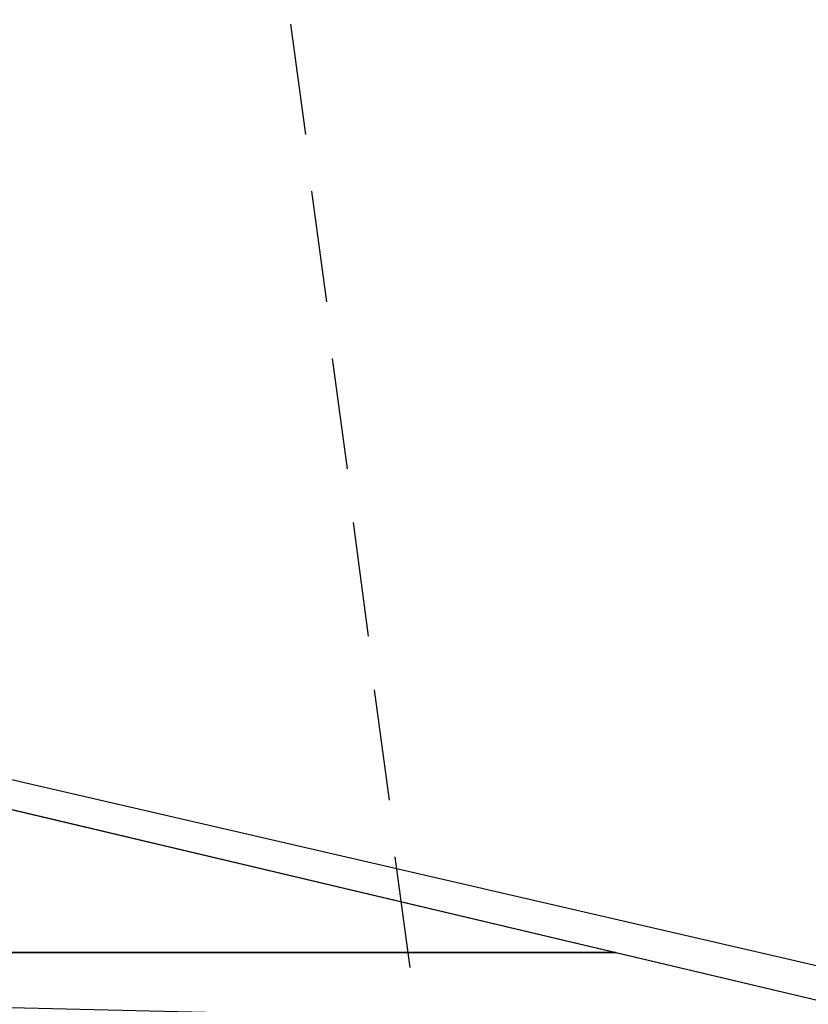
# Model space of a CAD drawing. Header units: feet. Extents: x -79 to 198, y -22 to 181.
# Tile 221 of 256: x 131.83 to 135.35, y 109.13 to 113.53. Entities that reach past the tile are written whole.
import ezdxf

# ---------------------------------------------------------------- set-up
doc = ezdxf.new("R2010")
doc.units = ezdxf.units.FT
for name, color, linetype in [('A-AREA-UNIDAD', 30, 'CONTINUOUS'), ('A-LINEA', 7, 'CONTINUOUS'), ('A-MURO-CONCRETO', 8, 'CONTINUOUS')]:
    doc.layers.add(name, color=color, linetype=linetype)

msp = doc.modelspace()

# ---------------------------------------------------------------- linework, layer by layer
at = {"layer": 'A-AREA-UNIDAD'}
msp.add_lwpolyline([(114.608, 113.4933), (121.76, 111.8044), (122, 112.4089), (123.072, 112.4089), (129.04, 110.9689), (130.112, 110.9333), (130.272, 110.4889), (135.808, 109.2089)], dxfattribs=at)
at = {"layer": 'A-LINEA'}
for p, q in [((133.04, 113.5111), (133.1067, 113.0178)), ((133.1333, 112.7644), (133.2, 112.2711)), ((133.2267, 112.0178), (133.2933, 111.5244)), ((133.32, 111.2844), (133.3867, 110.7778)), ((133.4133, 110.5378), (133.48, 110.0444)), ((133.5067, 109.7911), (133.5733, 109.2978))]:
    msp.add_line(p, q, dxfattribs=at)
for points in [[(124.3067, 145.1111), (120.72, 129.9644), (124.28, 129.1244), (124.16, 128.6311), (133.8267, 126.3511), (130.9867, 114.3778), (130.3867, 111.8711), (130.04, 110.4178), (135.96, 109.0178)], [(121.4533, 109.3644), (122.1467, 112.2844), (135.96, 109.0178), (135.2667, 106.0978), (121.4533, 109.3644)]]:
    msp.add_lwpolyline(points, dxfattribs=at)
at = {"layer": 'A-MURO-CONCRETO'}
for points in [[(122.1467, 112.2844), (134.4933, 109.3644), (121.4533, 109.3644), (122.1467, 112.2844), (122.1467, 112.2844)], [(121.4533, 109.3644), (134.4933, 109.3644), (135.96, 109.0178), (121.4533, 109.3644), (121.4533, 109.3644)]]:
    msp.add_lwpolyline(points, dxfattribs=at)

doc.saveas('drawing.dxf')
